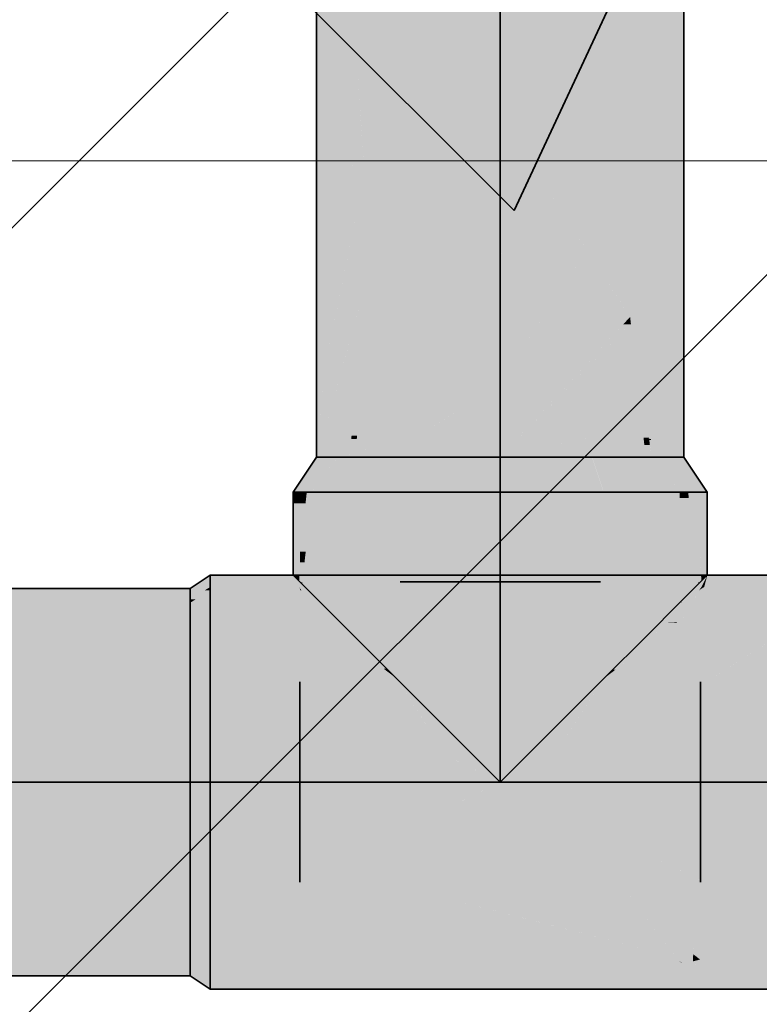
# Model space of a CAD drawing. Extents: x -223 to 557, y -138 to 606.
# Tile 224 of 256: x 135.22 to 137.43, y 357.15 to 360.1. Entities that reach past the tile are written whole.
import ezdxf

# ---------------------------------------------------------------- set-up
doc = ezdxf.new("R2010")
doc.units = 0
doc.layers.get('0').update_dxf_attribs({"lineweight": 35})
doc.layers.add('0-Shading', color=7, linetype='Continuous', lineweight=35)
doc.layers.add('5_EG-AUSBAU', color=7, linetype='Continuous', lineweight=25)
doc.layers.add('H_Ruecklauf', color=5, linetype='Continuous', lineweight=35, true_color=0x0000ff)
doc.layers.add('H_Vorlauf', color=1, linetype='Continuous', lineweight=35, true_color=0xff0000)

# ---------------------------------------------------------------- blocks, each defined once
blk = doc.blocks.new('Shading-A07ALDTF1N', base_point=(138.8019, 357.9741))
at = {"layer": '0-Shading', "color": 1, "true_color": 0xf50000}
for points in [[(137.0448, 360.0442), (136.8671, 360.0442), (137.0448, 361.8582)], [(136.8324, 359.6902), (136.9692, 361.0868), (136.6811, 361.0868)], [(136.6559, 359.963), (136.3393, 359.963), (136.6559, 361.0188)], [(136.8028, 359.963), (136.6559, 359.963), (136.6885, 361.0188)], [(136.6559, 359.963), (136.6885, 361.0188), (136.6559, 361.0188)], [(136.267, 359.7218), (136.3895, 360.1304), (136.267, 360.1304)], [(137.0448, 359.6902), (136.8324, 359.6902), (137.0448, 360.0442)], [(136.8324, 359.6902), (137.0448, 360.0442), (136.8671, 360.0442)], [(136.4999, 359.7218), (136.267, 359.7218), (136.6559, 359.963)], [(136.267, 359.7218), (136.6559, 359.963), (136.3393, 359.963)], [(136.6559, 359.8137), (136.5593, 359.8137), (136.6559, 359.963)], [(136.8324, 359.6902), (136.8028, 359.963), (136.6559, 359.963)], [(136.7525, 359.8137), (136.6559, 359.8137), (136.6559, 359.963)], [(136.3636, 359.3618), (136.267, 359.3618), (136.6559, 359.8137)], [(136.267, 359.3618), (136.6559, 359.8137), (136.5593, 359.8137)], [(136.6559, 359.396), (136.3857, 359.396), (136.6559, 359.8137)], [(136.7358, 359.6902), (136.7525, 359.8137), (136.6559, 359.8137)], [(136.7859, 359.6127), (136.6559, 359.6127), (136.6559, 359.8137)], [(136.8324, 359.6902), (136.7358, 359.6902), (136.7525, 359.8137)], [(136.267, 359.3618), (136.4999, 359.7218), (136.267, 359.7218)], [(136.7859, 359.6127), (136.8324, 359.6902), (136.7358, 359.6902)], [(136.8825, 359.6127), (136.7859, 359.6127), (136.8324, 359.6902)], [(137.0448, 359.3618), (137.0448, 359.6902), (136.8324, 359.6902)], [(136.6559, 359.396), (136.7859, 359.6127), (136.6559, 359.6127)], [(136.9143, 359.4143), (136.6669, 359.4143), (136.7859, 359.6127)], [(136.9483, 359.3618), (136.8825, 359.6127), (136.7859, 359.6127)], [(137.0448, 359.3618), (136.9483, 359.3618), (136.8825, 359.6127)], [(136.267, 358.8774), (136.3608, 358.8774), (136.6559, 359.396)], [(136.5183, 359.2125), (136.267, 359.2125), (136.6559, 359.396)], [(136.267, 359.2125), (136.6559, 359.396), (136.3857, 359.396)], [(136.6559, 359.0132), (136.438, 359.0132), (136.6559, 359.396)], [(136.9025, 359.396), (136.6559, 359.396), (136.9143, 359.4143)], [(136.6559, 359.396), (136.9143, 359.4143), (136.6669, 359.4143)], [(136.6559, 359.0132), (136.9025, 359.396), (136.6559, 359.396)], [(137.0448, 359.2125), (136.7843, 359.2125), (136.9143, 359.4143)], [(136.267, 359.2125), (136.3636, 359.3618), (136.267, 359.3618)], [(137.0448, 359.2125), (137.0448, 359.3618), (136.9483, 359.3618)], [(136.267, 358.8774), (136.5183, 359.2125), (136.267, 359.2125)], [(136.8604, 359.0132), (136.6559, 359.0132), (137.0448, 359.2125)], [(136.6559, 359.0132), (137.0448, 359.2125), (136.7843, 359.2125)], [(136.6559, 358.7921), (137.0448, 359.19), (137.024, 359.19)], [(137.0448, 358.8774), (136.7393, 358.8774), (137.0448, 359.19)], [(137.0448, 359.19), (137.024, 359.19), (137.0448, 359.2125)], [(136.3123, 358.7921), (136.6559, 359.0132), (136.438, 359.0132)], [(136.6559, 358.8483), (136.3997, 358.8483), (136.6559, 359.0132)], [(136.6559, 358.7921), (136.8604, 359.0132), (136.6559, 359.0132)], [(136.267, 358.7921), (136.3123, 358.7921), (136.267, 358.8774)], [(136.3123, 358.7921), (136.267, 358.8774), (136.3608, 358.8774)], [(136.6559, 358.7921), (137.0448, 358.8774), (136.7393, 358.8774)], [(136.9122, 358.8483), (137.0448, 358.8483), (137.0448, 358.8774)], [(136.3123, 358.7921), (136.6559, 358.7921), (136.3997, 358.8483)], [(136.6559, 358.7921), (136.6559, 358.8483), (136.3997, 358.8483)], [(136.6559, 358.7921), (136.9996, 358.7921), (136.9122, 358.8483)], [(136.9996, 358.7921), (137.0448, 358.7921), (136.9122, 358.8483)], [(137.0448, 358.7921), (136.9122, 358.8483), (137.0448, 358.8483)], [(136.4954, 358.1291), (136.3459, 358.1291), (136.4954, 358.6871)], [(136.3459, 358.1291), (136.4954, 358.6871), (136.3459, 358.6871)], [(136.9659, 358.1291), (136.8164, 358.1291), (136.9659, 358.6871)], [(136.8164, 358.1291), (136.9659, 358.6871), (136.8164, 358.6871)], [(136.4954, 357.9796), (136.4954, 358.1291), (136.3459, 358.1291)], [(136.8164, 357.9796), (136.9659, 358.1291), (136.8164, 358.1291)]]:
    blk.add_solid(points, dxfattribs=at)
at = {"layer": '0-Shading', "color": 14, "true_color": 0xb00000}
for points in [[(136.1097, 358.7941), (136.1059, 358.7941), (136.1097, 361.7997)], [(136.1059, 358.7941), (136.1097, 361.7997), (136.1059, 361.7997)], [(137.2059, 358.7921), (137.2059, 360.2525), (137.1292, 360.2525)], [(136.1097, 359.9292), (136.2123, 360.2096), (136.1097, 360.2096)], [(136.192, 359.9292), (136.1097, 359.9292), (136.2123, 360.2096)], [(136.2267, 359.9858), (136.1961, 359.9858), (136.2123, 360.2096)], [(137.093, 360.0442), (137.0448, 360.0442), (137.093, 360.1632)], [(137.0448, 360.0442), (137.093, 360.1632), (137.0448, 360.1632)], [(137.1066, 358.9277), (137.093, 358.9277), (137.093, 360.1632)], [(137.1075, 358.8442), (137.1339, 360.1632), (137.093, 360.1632)], [(137.2032, 358.8442), (137.1075, 358.8442), (137.1339, 360.1632)], [(136.2267, 359.9858), (136.267, 360.1304), (136.2174, 360.1304)], [(136.267, 359.9858), (136.2267, 359.9858), (136.267, 360.1304)], [(137.093, 359.3618), (137.0448, 359.3618), (137.093, 360.0442)], [(137.0448, 359.3618), (137.093, 360.0442), (137.0448, 360.0442)], [(136.1853, 359.8369), (136.2267, 359.9858), (136.1961, 359.9858)], [(136.2363, 359.8369), (136.1853, 359.8369), (136.2267, 359.9858)], [(136.2438, 359.7218), (136.267, 359.9858), (136.2267, 359.9858)], [(136.267, 359.7218), (136.2438, 359.7218), (136.267, 359.9858)], [(136.1853, 359.8369), (136.1097, 359.8369), (136.192, 359.9292)], [(136.1097, 359.8369), (136.192, 359.9292), (136.1097, 359.9292)], [(136.1097, 359.5655), (136.1853, 359.8369), (136.1097, 359.8369)], [(136.1656, 359.5655), (136.1097, 359.5655), (136.1853, 359.8369)], [(136.2333, 359.5577), (136.165, 359.5577), (136.1853, 359.8369)], [(136.2199, 359.6357), (136.2363, 359.8369), (136.1853, 359.8369)], [(136.2493, 359.6357), (136.2199, 359.6357), (136.2363, 359.8369)], [(136.2493, 359.6357), (136.267, 359.7218), (136.2438, 359.7218)], [(136.267, 359.6357), (136.2493, 359.6357), (136.267, 359.7218)], [(136.2333, 359.5577), (136.2493, 359.6357), (136.2199, 359.6357)], [(136.2544, 359.5577), (136.2333, 359.5577), (136.2493, 359.6357)], [(136.267, 359.3618), (136.267, 359.6357), (136.2493, 359.6357)], [(136.1278, 359.044), (136.1097, 359.044), (136.1656, 359.5655)], [(136.1097, 359.044), (136.1656, 359.5655), (136.1097, 359.5655)], [(136.1278, 359.044), (136.2333, 359.5577), (136.165, 359.5577)], [(136.267, 359.3618), (136.1931, 359.3618), (136.2333, 359.5577)], [(136.267, 359.3618), (136.2544, 359.5577), (136.2333, 359.5577)], [(136.2099, 358.8472), (136.1244, 358.8472), (136.267, 359.3618)], [(136.1789, 359.044), (136.1278, 359.044), (136.267, 359.3618)], [(136.1278, 359.044), (136.267, 359.3618), (136.1931, 359.3618)], [(136.267, 359.2125), (136.2504, 359.2125), (136.267, 359.3618)], [(137.093, 358.9277), (137.093, 359.3618), (137.0448, 359.3618)], [(137.0614, 359.2125), (137.0448, 359.2125), (137.0448, 359.3618)], [(136.2275, 358.8565), (136.2109, 358.8565), (136.267, 359.2125)], [(136.2109, 358.8565), (136.267, 359.2125), (136.2504, 359.2125)], [(136.267, 358.8774), (136.2298, 358.8774), (136.267, 359.2125)], [(137.0849, 358.851), (137.0614, 359.2125), (137.0448, 359.2125)], [(137.0465, 359.197), (137.0448, 359.197), (137.0448, 359.2125)], [(137.0473, 359.19), (137.0448, 359.19), (137.0465, 359.197)], [(137.0448, 359.19), (137.0465, 359.197), (137.0448, 359.197)], [(137.0722, 358.9656), (137.0448, 358.9656), (137.0473, 359.19)], [(137.0448, 358.9656), (137.0473, 359.19), (137.0448, 359.19)], [(137.1015, 358.851), (137.0849, 358.851), (137.0614, 359.2125)], [(136.1097, 358.9557), (136.1278, 359.044), (136.1097, 359.044)], [(136.1097, 358.7941), (136.1789, 359.044), (136.1278, 359.044)], [(136.1214, 358.9557), (136.1097, 358.9557), (136.1278, 359.044)], [(136.1097, 358.7941), (136.1214, 358.9557), (136.1097, 358.9557)], [(137.082, 358.8774), (137.0448, 358.8774), (137.0722, 358.9656)], [(137.0448, 358.8774), (137.0722, 358.9656), (137.0448, 358.9656)], [(137.1019, 358.8472), (137.1066, 358.9277), (137.093, 358.9277)], [(137.1075, 358.8472), (137.1019, 358.8472), (137.1066, 358.9277)], [(136.2624, 358.8565), (136.2275, 358.8565), (136.267, 358.8774)], [(136.2275, 358.8565), (136.267, 358.8774), (136.2298, 358.8774)], [(136.2483, 358.7921), (136.267, 358.7921), (136.267, 358.8774)], [(137.0874, 358.8291), (137.082, 358.8774), (137.0448, 358.8774)], [(137.0448, 358.8291), (137.0874, 358.8291), (137.0448, 358.8774)], [(136.1097, 358.7941), (136.204, 358.7941), (136.2099, 358.8472)], [(136.1097, 358.7941), (136.2099, 358.8472), (136.1244, 358.8472)], [(136.2038, 358.7921), (136.2203, 358.7921), (136.2099, 358.8472)], [(136.2099, 358.8472), (136.2265, 358.8472), (136.2275, 358.8565)], [(136.2099, 358.8472), (136.2275, 358.8565), (136.2109, 358.8565)], [(136.2203, 358.7921), (136.2099, 358.8472), (136.2265, 358.8472)], [(136.2564, 358.8291), (136.2244, 358.8291), (136.2624, 358.8565)], [(136.2244, 358.8291), (136.2624, 358.8565), (136.2275, 358.8565)], [(137.0874, 358.8291), (137.1015, 358.851), (137.0849, 358.851)], [(137.0874, 358.8291), (137.1019, 358.8472), (137.099, 358.8472)], [(137.0874, 358.8291), (137.1039, 358.8291), (137.1019, 358.8472)], [(137.1019, 358.8472), (137.099, 358.8472), (137.0998, 358.8483)], [(137.1018, 358.8483), (137.0998, 358.8483), (137.1015, 358.851)], [(137.1019, 358.8472), (137.1018, 358.8483), (137.0998, 358.8483)], [(137.1075, 358.8442), (137.1023, 358.8442), (137.1019, 358.8472)], [(137.1075, 358.8442), (137.1075, 358.8472), (137.1019, 358.8472)], [(137.108, 358.7921), (137.1075, 358.8442), (137.1023, 358.8442)], [(137.108, 358.7921), (137.2059, 358.7921), (137.1075, 358.8442)], [(137.2059, 358.7921), (137.2032, 358.8442), (137.1075, 358.8442)], [(136.2203, 358.7921), (136.2483, 358.7921), (136.2244, 358.8291)], [(136.2483, 358.7921), (136.2564, 358.8291), (136.2244, 358.8291)], [(137.0448, 358.7921), (137.0636, 358.7921), (137.0448, 358.8291)], [(137.0636, 358.7921), (137.0448, 358.8291), (137.0874, 358.8291)], [(137.0636, 358.7921), (137.0915, 358.7921), (137.0874, 358.8291)], [(137.0915, 358.7921), (137.108, 358.7921), (137.0874, 358.8291)], [(137.108, 358.7921), (137.0874, 358.8291), (137.1039, 358.8291)], [(136.1059, 358.7921), (136.1097, 358.7921), (136.1097, 358.7941)], [(136.1059, 358.7921), (136.1097, 358.7941), (136.1059, 358.7941)], [(136.1097, 358.7921), (136.2038, 358.7921), (136.1097, 358.7941)], [(136.2038, 358.7921), (136.1097, 358.7941), (136.204, 358.7941)], [(136.0741, 358.6634), (136.057, 358.6634), (136.0768, 358.6871)], [(136.057, 358.6634), (136.0768, 358.6871), (136.057, 358.6871)], [(136.0736, 358.5092), (136.057, 358.5092), (136.0934, 358.6871)], [(136.057, 358.5092), (136.0934, 358.6871), (136.0768, 358.6871)], [(136.119, 358.4771), (136.07, 358.4771), (136.119, 358.6871)], [(136.07, 358.4771), (136.119, 358.6871), (136.0934, 358.6871)], [(137.1968, 358.6698), (137.1968, 358.6871), (137.1929, 358.6871)], [(137.1968, 358.6698), (137.1929, 358.6698), (137.1929, 358.6871)], [(137.2204, 358.6698), (137.1968, 358.6698), (137.2185, 358.6871)], [(137.1968, 358.6698), (137.2185, 358.6871), (137.1968, 358.6871)], [(137.2424, 358.472), (137.235, 358.6871), (137.2185, 358.6871)], [(137.2548, 358.5092), (137.2548, 358.6871), (137.235, 358.6871)], [(137.2548, 358.5092), (137.2411, 358.5092), (137.235, 358.6871)], [(136.0731, 358.6543), (136.057, 358.6543), (136.0741, 358.6634)], [(136.057, 358.6543), (136.0741, 358.6634), (136.057, 358.6634)], [(137.1968, 358.36), (137.1929, 358.36), (137.1968, 358.6698)], [(137.1929, 358.36), (137.1968, 358.6698), (137.1929, 358.6698)], [(137.2424, 358.472), (137.2204, 358.6698), (137.1968, 358.6698)], [(137.2424, 358.472), (137.1968, 358.472), (137.1968, 358.6698)], [(136.057, 358.5092), (136.0731, 358.6543), (136.057, 358.6543)], [(136.07, 358.4771), (136.0736, 358.5092), (136.057, 358.5092)], [(136.07, 358.4771), (136.057, 358.4771), (136.057, 358.5092)], [(137.2424, 358.472), (137.2548, 358.5092), (137.2411, 358.5092)], [(137.2548, 358.472), (137.2424, 358.472), (137.2548, 358.5092)], [(136.0635, 358.418), (136.057, 358.418), (136.07, 358.4771)], [(136.057, 358.418), (136.07, 358.4771), (136.057, 358.4771)], [(136.0963, 358.4122), (136.0628, 358.4122), (136.07, 358.4771)], [(136.119, 358.356), (136.119, 358.4771), (136.07, 358.4771)], [(137.249, 358.4122), (137.1968, 358.4122), (137.2424, 358.472)], [(137.1968, 358.4122), (137.2424, 358.472), (137.1968, 358.472)], [(137.2548, 358.418), (137.2548, 358.472), (137.2424, 358.472)], [(137.2548, 358.418), (137.2483, 358.418), (137.2424, 358.472)], [(136.0628, 358.4122), (136.0635, 358.418), (136.057, 358.418)], [(136.119, 358.356), (136.0963, 358.4122), (136.0628, 358.4122)], [(137.1968, 358.36), (137.249, 358.4122), (137.1968, 358.4122)], [(137.249, 358.4122), (137.2548, 358.418), (137.2483, 358.418)], [(137.1929, 358.356), (137.1968, 358.36), (137.1929, 358.36)]]:
    blk.add_solid(points, dxfattribs=at)
at = {"layer": '0-Shading', "color": 14, "true_color": 0x9b0000}
for points in [[(136.0359, 358.6871), (136.0917, 358.6871), (136.1692, 358.7921)], [(136.0757, 358.7468), (136.1082, 358.7921), (136.1059, 358.7921)], [(136.1117, 358.7468), (136.0757, 358.7468), (136.1692, 358.7921)], [(136.0757, 358.7468), (136.1692, 358.7921), (136.1082, 358.7921)], [(136.0917, 358.6871), (136.1024, 358.6871), (136.1677, 358.79)], [(136.1024, 358.6871), (136.1677, 358.79), (136.1784, 358.79)], [(136.1024, 358.6871), (136.119, 358.6871), (136.1784, 358.79)], [(136.1677, 358.79), (136.1784, 358.79), (136.1692, 358.7921)], [(136.1784, 358.79), (136.1796, 358.7921), (136.1692, 358.7921)], [(137.1334, 358.79), (137.1426, 358.7921), (137.1322, 358.7921)], [(137.1439, 358.79), (137.1334, 358.79), (137.1426, 358.7921)], [(137.2094, 358.6871), (137.1439, 358.79), (137.1334, 358.79)], [(137.1584, 358.7468), (137.1653, 358.7468), (137.1334, 358.79)], [(137.2202, 358.6871), (137.2759, 358.6871), (137.1426, 358.7921)], [(137.2759, 358.6871), (137.1426, 358.7921), (137.2059, 358.7921)], [(137.2094, 358.6871), (137.2202, 358.6871), (137.1426, 358.7921)], [(136.0359, 358.6871), (136.1117, 358.7468), (136.0757, 358.7468)], [(137.1955, 358.6871), (137.2094, 358.6871), (137.1584, 358.7468)], [(137.2094, 358.6871), (137.1584, 358.7468), (137.1653, 358.7468)], [(137.1929, 358.6871), (137.1955, 358.6871), (137.1584, 358.7468)], [(135.7879, 358.4037), (135.7348, 358.4037), (135.7879, 358.4391)], [(135.7806, 358.3991), (135.7279, 358.3991), (135.7879, 358.4037)], [(135.7279, 358.3991), (135.7879, 358.4037), (135.7348, 358.4037)], [(135.7279, 358.3664), (135.7806, 358.3991), (135.7279, 358.3991)], [(135.744, 358.3664), (135.7279, 358.3664), (135.7879, 358.3937)], [(135.7279, 358.3664), (135.7879, 358.3937), (135.7718, 358.3937)], [(135.7879, 358.3564), (135.7279, 358.3564), (135.7879, 358.3937)], [(135.7879, 358.3937), (135.7718, 358.3937), (135.7879, 358.4037)], [(135.7279, 358.3564), (135.744, 358.3664), (135.7279, 358.3664)], [(135.7879, 358.356), (135.7279, 358.356), (135.7879, 358.3564)], [(135.7279, 358.356), (135.7879, 358.3564), (135.7279, 358.3564)], [(135.7279, 358.3214), (135.7879, 358.356), (135.7279, 358.356)], [(135.7879, 357.2822), (135.7279, 357.2822), (135.7279, 357.3168)], [(135.7879, 357.2391), (135.7279, 357.2391), (135.7879, 357.2822)], [(135.7279, 357.2391), (135.7879, 357.2822), (135.7279, 357.2822)], [(135.7879, 357.1991), (135.7879, 357.2391), (135.7279, 357.2391)]]:
    blk.add_solid(points, dxfattribs=at)
at = {"layer": '0-Shading', "color": 12, "true_color": 0xcb0000}
for points in [[(136.119, 358.6871), (136.3459, 358.6871), (136.1784, 358.79)], [(136.1784, 358.79), (136.1809, 358.7921), (136.1796, 358.7921)], [(136.1784, 358.79), (136.3809, 358.7921), (136.1809, 358.7921)], [(136.1784, 358.79), (136.3802, 358.79), (136.3809, 358.7921)], [(136.3459, 358.6871), (136.1784, 358.79), (136.3802, 358.79)], [(137.1273, 358.7901), (137.1258, 358.7921), (136.9309, 358.7921)], [(136.9316, 358.7901), (137.1273, 358.7901), (136.9309, 358.7921)], [(136.9659, 358.6871), (137.1929, 358.6871), (136.9316, 358.7901)], [(137.1929, 358.6871), (136.9316, 358.7901), (137.1273, 358.7901)], [(137.1273, 358.7901), (137.131, 358.7921), (137.1258, 358.7921)], [(137.1334, 358.7901), (137.1273, 358.7901), (137.131, 358.7921)], [(137.1334, 358.79), (137.1334, 358.7901), (137.1273, 358.7901)], [(137.1334, 358.79), (137.1273, 358.79), (137.1273, 358.7901)], [(137.1584, 358.7468), (137.1549, 358.7468), (137.1273, 358.7901)], [(137.1584, 358.7468), (137.1334, 358.79), (137.1273, 358.79)], [(137.1334, 358.79), (137.1322, 358.7921), (137.131, 358.7921)], [(137.1929, 358.6871), (137.1584, 358.7468), (137.1549, 358.7468)], [(135.7879, 358.3214), (135.7279, 358.3214), (135.7879, 358.356)], [(135.7879, 358.1291), (135.7279, 358.1291), (135.7879, 358.3214)], [(135.7279, 358.1291), (135.7879, 358.3214), (135.7279, 358.3214)], [(135.7279, 358.1091), (135.7879, 358.1291), (135.7279, 358.1291)], [(135.7879, 357.5091), (135.7279, 357.5091), (135.7279, 357.5291)], [(135.7879, 357.3168), (135.7279, 357.3168), (135.7879, 357.5091)], [(135.7279, 357.3168), (135.7879, 357.5091), (135.7279, 357.5091)], [(135.7879, 357.2822), (135.7879, 357.3168), (135.7279, 357.3168)]]:
    blk.add_solid(points, dxfattribs=at)
at = {"layer": '0-Shading', "color": 1, "true_color": 0xe70000}
for points in [[(136.3459, 358.6871), (136.6559, 358.6871), (136.3809, 358.7921)], [(136.6559, 358.6871), (136.3809, 358.7921), (136.6559, 358.7921)], [(136.6559, 358.6871), (136.9659, 358.6871), (136.6559, 358.7921)], [(136.9659, 358.6871), (136.6559, 358.7921), (136.9309, 358.7921)], [(135.7279, 358.1091), (135.7879, 358.1091), (135.7879, 358.1291)], [(135.7279, 357.8191), (135.7879, 357.8191), (135.7279, 358.1091)], [(135.7879, 357.8191), (135.7279, 358.1091), (135.7879, 358.1091)], [(135.7879, 357.5291), (135.7279, 357.5291), (135.7879, 357.8191)], [(135.7279, 357.5291), (135.7879, 357.8191), (135.7279, 357.8191)], [(135.7879, 357.5091), (135.7879, 357.5291), (135.7279, 357.5291)]]:
    blk.add_solid(points, dxfattribs=at)
at = {"layer": '0-Shading', "color": 14, "true_color": 0x900000}
for points in [[(136.057, 358.6543), (136.0359, 358.6543), (136.0359, 358.6871)], [(136.057, 358.6543), (136.057, 358.6871), (136.0359, 358.6871)], [(137.2759, 358.5092), (137.2548, 358.5092), (137.2759, 358.6871)], [(137.2548, 358.5092), (137.2759, 358.6871), (137.2548, 358.6871)], [(136.057, 358.5092), (136.0359, 358.5092), (136.057, 358.6543)], [(136.0359, 358.5092), (136.057, 358.6543), (136.0359, 358.6543)], [(136.0359, 358.4391), (136.057, 358.5092), (136.0359, 358.5092)], [(136.0546, 358.4391), (136.0359, 358.4391), (136.057, 358.5092)], [(136.057, 358.4211), (136.0539, 358.4211), (136.057, 358.5092)], [(137.2759, 358.4391), (137.2759, 358.5092), (137.2548, 358.5092)], [(137.2759, 358.4391), (137.2573, 358.4391), (137.2548, 358.5092)], [(137.2579, 358.4211), (137.2548, 358.4211), (137.2548, 358.5092)], [(136.0539, 358.4211), (136.0546, 358.4391), (136.0359, 358.4391)], [(136.057, 358.418), (136.057, 358.4211), (136.0539, 358.4211)], [(137.2548, 358.418), (137.2579, 358.4211), (137.2548, 358.4211)], [(137.2579, 358.4211), (137.2759, 358.4391), (137.2573, 358.4391)]]:
    blk.add_solid(points, dxfattribs=at)
at = {"layer": '0-Shading', "color": 12, "true_color": 0xcd0000}
for points in [[(136.2175, 358.356), (136.119, 358.356), (136.2175, 358.6871)], [(136.119, 358.356), (136.2175, 358.6871), (136.119, 358.6871)], [(137.1929, 358.356), (137.0943, 358.356), (137.1929, 358.6871)], [(137.0943, 358.356), (137.1929, 358.6871), (137.0943, 358.6871)], [(136.2175, 358.2575), (136.2175, 358.356), (136.119, 358.356)], [(137.0943, 358.2575), (137.1929, 358.356), (137.0943, 358.356)]]:
    blk.add_solid(points, dxfattribs=at)
at = {"layer": '0-Shading', "color": 12, "true_color": 0xe40000}
for points in [[(136.3459, 358.2575), (136.2175, 358.2575), (136.3459, 358.6871)], [(136.2175, 358.2575), (136.3459, 358.6871), (136.2175, 358.6871)], [(137.0943, 358.2575), (136.9659, 358.2575), (137.0943, 358.6871)], [(136.9659, 358.2575), (137.0943, 358.6871), (136.9659, 358.6871)], [(136.3459, 358.1291), (136.3459, 358.2575), (136.2175, 358.2575)], [(136.9659, 358.1291), (137.0943, 358.2575), (136.9659, 358.2575)]]:
    blk.add_solid(points, dxfattribs=at)
at = {"layer": '0-Shading', "color": 1, "true_color": 0xfd0000}
for points in [[(136.6559, 357.9796), (136.4954, 357.9796), (136.6559, 358.6871)], [(136.4954, 357.9796), (136.6559, 358.6871), (136.4954, 358.6871)], [(136.8164, 357.9796), (136.6559, 357.9796), (136.8164, 358.6871)], [(136.6559, 357.9796), (136.8164, 358.6871), (136.6559, 358.6871)], [(136.6559, 357.8191), (136.6559, 357.9796), (136.4954, 357.9796)], [(136.6559, 357.8191), (136.8164, 357.9796), (136.6559, 357.9796)]]:
    blk.add_solid(points, dxfattribs=at)
at = {"layer": '0-Shading', "color": 14, "true_color": 0xa00000}
for points in [[(135.7879, 358.4037), (135.8824, 358.4037), (135.7879, 358.4391)], [(135.8824, 358.4037), (135.7879, 358.4391), (135.8706, 358.4391)], [(135.8824, 358.4037), (136.0533, 358.4037), (135.8706, 358.4391)], [(136.0533, 358.4037), (135.8706, 358.4391), (136.0359, 358.4391)], [(136.0371, 358.4366), (136.1097, 358.4366), (136.0359, 358.4391)], [(136.1097, 358.4366), (136.0757, 358.4391), (136.0359, 358.4391)], [(136.0533, 358.4037), (136.1607, 358.4037), (136.0371, 358.4366)], [(136.1607, 358.4037), (136.0371, 358.4366), (136.1097, 358.4366)], [(136.569, 358.4037), (137.2585, 358.4037), (136.0757, 358.4391)], [(137.2585, 358.4037), (136.0757, 358.4391), (137.2759, 358.4391)], [(136.1607, 358.4037), (136.569, 358.4037), (136.1097, 358.4366)], [(137.2585, 358.4037), (137.2665, 358.4037), (137.2759, 358.4391)], [(137.2665, 358.4037), (137.2759, 358.4391), (137.3213, 358.4391)], [(137.2665, 358.4037), (137.5239, 358.4037), (137.3213, 358.4391)], [(137.5239, 358.4037), (137.3213, 358.4391), (137.5239, 358.4391)], [(127.7854, 358.3664), (135.4562, 358.3664), (127.9033, 358.3991)], [(135.4562, 358.3664), (127.9033, 358.3991), (135.4764, 358.3991)], [(135.4562, 358.3664), (135.7279, 358.3664), (135.4764, 358.3991)], [(135.7279, 358.3664), (135.4764, 358.3991), (135.7279, 358.3991)], [(135.7879, 358.3937), (136.0582, 358.3937), (135.7879, 358.4037)], [(136.0582, 358.3937), (135.7879, 358.4037), (136.0533, 358.4037)], [(135.7879, 358.356), (136.119, 358.356), (135.7879, 358.3937)], [(136.119, 358.356), (135.7879, 358.3937), (136.0608, 358.3937)], [(136.0608, 358.3937), (137.251, 358.3937), (136.0533, 358.4037)], [(137.251, 358.3937), (136.0533, 358.4037), (137.2585, 358.4037)], [(136.059, 358.3961), (136.057, 358.3961), (136.0533, 358.4037)], [(136.0608, 358.3937), (136.059, 358.3961), (136.057, 358.3961)], [(136.0582, 358.3937), (136.0608, 358.3937), (136.057, 358.3961)], [(136.1086, 358.3627), (136.1761, 358.3937), (136.0608, 358.3937)], [(136.224, 358.3627), (136.1086, 358.3627), (136.1761, 358.3937)], [(136.224, 358.3627), (136.7083, 358.3937), (136.1761, 358.3937)], [(137.0928, 358.3659), (136.2736, 358.3659), (136.7083, 358.3937)], [(137.1968, 358.3586), (137.251, 358.3937), (136.7083, 358.3937)], [(137.093, 358.3661), (137.0906, 358.3661), (136.7083, 358.3937)], [(137.2339, 358.3586), (137.1968, 358.3586), (137.251, 358.3937)], [(137.2327, 358.356), (137.5239, 358.356), (137.251, 358.3937)], [(137.251, 358.3937), (137.5239, 358.3937), (137.2665, 358.4037)], [(137.251, 358.3937), (137.2548, 358.3961), (137.2528, 358.3961)], [(137.5239, 358.356), (137.251, 358.3937), (137.5239, 358.3937)], [(137.2548, 358.3961), (137.2528, 358.3961), (137.2585, 358.4037)], [(137.2548, 358.3961), (137.2665, 358.4037), (137.2585, 358.4037)], [(137.5239, 358.3937), (137.2665, 358.4037), (137.5239, 358.4037)], [(102.3738, 358.3564), (135.7279, 358.3564), (102.0904, 358.3664)], [(135.7279, 358.3564), (102.0904, 358.3664), (135.7279, 358.3664)], [(136.119, 358.356), (136.224, 358.3627), (136.1086, 358.3627)], [(136.2339, 358.3563), (136.1228, 358.3563), (136.224, 358.3627)], [(136.8092, 358.3627), (136.224, 358.3627), (137.0928, 358.3659)], [(136.224, 358.3627), (137.0928, 358.3659), (136.2736, 358.3659)], [(136.2339, 358.3563), (136.8092, 358.3627), (136.224, 358.3627)], [(137.0808, 358.3582), (136.4002, 358.3582), (137.0928, 358.3659)], [(137.1965, 358.3584), (137.0811, 358.3584), (137.0928, 358.3659)], [(137.0928, 358.3659), (137.093, 358.3661), (137.0906, 358.3661)], [(137.0951, 358.3659), (137.0928, 358.3659), (137.093, 358.3661)], [(137.1936, 358.3586), (137.0951, 358.3659), (137.0928, 358.3659)], [(137.1968, 358.3586), (137.1936, 358.3586), (137.0951, 358.3659)], [(135.091, 358.3214), (135.4948, 358.3214), (134.8812, 358.3564)], [(135.4948, 358.3214), (134.8812, 358.3564), (135.3131, 358.3564)], [(135.4948, 358.3214), (135.7279, 358.3214), (135.3131, 358.3564)], [(135.7279, 358.3214), (135.3131, 358.3564), (135.623, 358.3564)], [(135.7279, 358.3214), (135.7279, 358.3564), (135.623, 358.3564)], [(136.119, 358.356), (136.2339, 358.3563), (136.1228, 358.3563)], [(136.119, 358.356), (136.2343, 358.356), (136.2339, 358.3563)], [(136.2339, 358.3563), (137.0779, 358.3563), (137.0808, 358.3582)], [(136.2339, 358.3563), (137.0808, 358.3582), (136.4002, 358.3582)], [(136.2343, 358.356), (137.0775, 358.356), (136.2339, 358.3563)], [(137.0775, 358.356), (136.2339, 358.3563), (137.0779, 358.3563)], [(137.0775, 358.356), (137.1929, 358.356), (137.0808, 358.3582)], [(137.0808, 358.3582), (137.1961, 358.3582), (137.1965, 358.3584)], [(137.0808, 358.3582), (137.1965, 358.3584), (137.0811, 358.3584)], [(137.1929, 358.356), (137.0808, 358.3582), (137.1961, 358.3582)], [(137.1929, 358.356), (137.1996, 358.3584), (137.1965, 358.3584)], [(137.1929, 358.356), (137.2327, 358.356), (137.1996, 358.3584)], [(137.1965, 358.3584), (137.1968, 358.3586), (137.1936, 358.3586)], [(137.1965, 358.3584), (137.1996, 358.3584), (137.1968, 358.3586)], [(137.2327, 358.356), (137.2339, 358.3586), (137.1968, 358.3586)], [(101.1623, 357.2391), (135.7279, 357.2391), (103.3651, 357.3168)], [(135.7279, 357.2391), (103.3651, 357.3168), (135.7279, 357.3168)], [(135.7879, 357.1991), (135.9906, 357.1991), (135.7879, 357.2822)], [(135.9906, 357.1991), (135.7879, 357.2822), (136.119, 357.2822)], [(135.9906, 357.1991), (136.0757, 357.1991), (136.119, 357.2822)], [(136.0757, 357.1991), (137.3213, 357.1991), (137.1968, 357.2796)], [(136.0757, 357.1991), (137.1968, 357.2796), (136.1176, 357.2796)], [(137.1968, 357.2796), (136.1176, 357.2796), (137.1929, 357.2822)], [(136.1176, 357.2796), (137.1929, 357.2822), (136.119, 357.2822)], [(137.1996, 357.2798), (137.1965, 357.2798), (137.1929, 357.2822)], [(137.1996, 357.2798), (137.2327, 357.2822), (137.1929, 357.2822)], [(137.1968, 357.2796), (137.1996, 357.2798), (137.1965, 357.2798)], [(137.2354, 357.2796), (137.1968, 357.2796), (137.2327, 357.2822)], [(137.3213, 357.1991), (137.2354, 357.2796), (137.1968, 357.2796)], [(137.3213, 357.1991), (137.5239, 357.1991), (137.2327, 357.2822)], [(137.5239, 357.1991), (137.2327, 357.2822), (137.5239, 357.2822)]]:
    blk.add_solid(points, dxfattribs=at)
at = {"layer": '0-Shading', "color": 12, "true_color": 0xd90000}
for points in [[(135.7879, 358.1291), (136.213, 358.1291), (135.7879, 358.356)], [(136.213, 358.1291), (135.7879, 358.356), (136.119, 358.356)], [(136.237, 358.3495), (136.2343, 358.356), (136.119, 358.356)], [(136.237, 358.3495), (136.1255, 358.3495), (136.119, 358.356)], [(136.2474, 358.2276), (136.2175, 358.2276), (136.119, 358.356)], [(136.213, 358.1291), (136.2931, 358.1291), (136.119, 358.356)], [(136.3159, 358.1591), (136.237, 358.3495), (136.1255, 358.3495)], [(136.237, 358.3495), (137.0775, 358.356), (136.2343, 358.356)], [(137.0748, 358.3495), (136.237, 358.3495), (137.0775, 358.356)], [(137.056, 358.304), (137.0748, 358.3495), (136.237, 358.3495)], [(137.056, 358.304), (136.2559, 358.304), (136.237, 358.3495)], [(137.1529, 358.304), (137.056, 358.304), (137.1929, 358.356)], [(137.056, 358.304), (137.1929, 358.356), (137.0775, 358.356)], [(137.1848, 358.2988), (137.1489, 358.2988), (137.1929, 358.356)], [(137.1845, 358.2968), (137.2542, 358.3503), (137.192, 358.3503)], [(137.2542, 358.3503), (137.192, 358.3503), (137.2327, 358.356)], [(137.192, 358.3503), (137.2327, 358.356), (137.1929, 358.356)], [(137.4034, 358.3103), (137.2021, 358.3103), (137.2542, 358.3503)], [(137.5239, 358.278), (137.5239, 358.356), (137.2327, 358.356)], [(135.091, 358.1091), (135.4948, 358.1091), (134.6248, 358.3214)], [(135.4948, 358.1091), (134.6248, 358.3214), (135.091, 358.3214)], [(135.4948, 358.1091), (135.7279, 358.1091), (135.091, 358.3214)], [(135.7279, 358.1091), (135.091, 358.3214), (135.4948, 358.3214)], [(135.7279, 358.1091), (135.7279, 358.3214), (135.4948, 358.3214)], [(136.267, 358.2771), (137.056, 358.304), (136.2559, 358.304)], [(136.9521, 358.2771), (136.267, 358.2771), (137.056, 358.304)], [(137.0447, 358.2768), (136.9508, 358.2768), (137.056, 358.304)], [(137.1489, 358.2988), (137.0538, 358.2988), (137.056, 358.304)], [(137.1489, 358.2988), (137.1529, 358.304), (137.056, 358.304)], [(137.3709, 358.2968), (137.1845, 358.2968), (137.4034, 358.3103)], [(137.1845, 358.2968), (137.4034, 358.3103), (137.2021, 358.3103)], [(137.4876, 358.2877), (137.3488, 358.2877), (137.4034, 358.3103)], [(136.5303, 358.1681), (136.9521, 358.2771), (136.267, 358.2771)], [(136.5303, 358.1681), (136.3122, 358.1681), (136.267, 358.2771)], [(136.9996, 358.1681), (136.5303, 358.1681), (137.0447, 358.2768)], [(136.5303, 358.1681), (137.0447, 358.2768), (136.9508, 358.2768)], [(136.9659, 358.1291), (137.3488, 358.2877), (137.1726, 358.2877)], [(136.9659, 358.1291), (137.2868, 358.1291), (137.3253, 358.278)], [(136.9945, 358.1556), (137.1252, 358.2768), (137.0447, 358.2768)], [(137.1252, 358.2768), (137.0447, 358.2768), (137.1489, 358.2988)], [(137.0447, 358.2768), (137.1489, 358.2988), (137.0538, 358.2988)], [(137.0943, 358.2276), (137.0722, 358.2276), (137.1489, 358.2988)], [(137.0943, 358.2276), (137.1845, 358.2968), (137.1474, 358.2968)], [(137.1845, 358.2968), (137.1474, 358.2968), (137.1489, 358.2988)], [(137.1845, 358.2968), (137.1848, 358.2988), (137.1489, 358.2988)], [(137.3488, 358.2877), (137.1726, 358.2877), (137.1845, 358.2968)], [(137.3488, 358.2877), (137.3709, 358.2968), (137.1845, 358.2968)], [(137.2868, 358.1291), (137.3253, 358.278), (137.5239, 358.278)], [(137.3253, 358.278), (137.5239, 358.278), (137.3488, 358.2877)], [(137.5239, 358.1603), (137.3366, 358.1603), (137.5239, 358.278)], [(137.5239, 358.278), (137.4876, 358.2877), (137.3488, 358.2877)], [(136.3068, 358.1591), (136.2474, 358.2276), (136.2175, 358.2276)], [(136.2931, 358.1291), (136.3459, 358.1291), (136.2175, 358.2276)], [(136.3159, 358.1591), (136.3068, 358.1591), (136.2474, 358.2276)], [(137.0004, 358.1556), (136.9945, 358.1556), (137.0943, 358.2276)], [(136.9945, 358.1556), (137.0943, 358.2276), (137.0722, 358.2276)], [(136.3201, 358.1489), (136.3159, 358.1591), (136.3068, 358.1591)], [(136.3159, 358.1591), (136.5303, 358.1681), (136.3122, 358.1681)], [(136.488, 358.1591), (136.3159, 358.1591), (136.5303, 358.1681)], [(136.3261, 358.1489), (136.3201, 358.1489), (136.3159, 358.1591)], [(136.3459, 358.1291), (136.488, 358.1591), (136.3159, 358.1591)], [(136.3459, 358.1291), (136.6244, 358.1291), (136.5303, 358.1681)], [(136.6244, 358.1291), (136.9659, 358.1291), (136.5303, 358.1681)], [(136.6698, 358.1556), (136.9996, 358.1681), (136.5303, 358.1681)], [(136.9945, 358.1556), (136.6698, 358.1556), (136.9996, 358.1681)], [(136.9659, 358.1291), (136.9945, 358.1556), (136.6698, 358.1556)], [(136.9917, 358.1489), (136.9873, 358.1489), (136.9945, 358.1556)], [(136.9917, 358.1489), (137.0004, 358.1556), (136.9945, 358.1556)], [(137.2868, 358.1291), (137.5239, 358.1603), (137.3366, 358.1603)], [(137.2868, 358.1291), (137.5239, 358.1291), (137.5239, 358.1603)], [(136.3459, 358.1291), (136.3261, 358.1489), (136.3201, 358.1489)], [(136.9659, 358.1291), (136.9917, 358.1489), (136.9873, 358.1489)], [(103.3651, 357.3168), (135.7279, 357.3168), (104.9776, 357.5291)], [(135.7279, 357.3168), (104.9776, 357.5291), (135.4948, 357.5291)], [(135.7279, 357.3168), (135.7279, 357.5291), (135.4948, 357.5291)], [(135.7879, 357.2822), (136.119, 357.2822), (135.7879, 357.5091)], [(136.119, 357.2822), (135.7879, 357.5091), (136.213, 357.5091)], [(136.119, 357.2822), (136.2931, 357.5091), (136.213, 357.5091)], [(136.1316, 357.2948), (137.1831, 357.2948), (136.3459, 357.5091)], [(136.2474, 357.4106), (136.2175, 357.4106), (136.3459, 357.5091)], [(136.2175, 357.4106), (136.3459, 357.5091), (136.2931, 357.5091)], [(137.0882, 357.4153), (136.9659, 357.5091), (136.3459, 357.5091)], [(137.0882, 357.4153), (136.7125, 357.4153), (136.3459, 357.5091)], [(137.1924, 357.4153), (137.0882, 357.4153), (136.9659, 357.5091)], [(137.0413, 357.4779), (137.2868, 357.5091), (136.9659, 357.5091)], [(137.5239, 357.4779), (137.0413, 357.4779), (137.2868, 357.5091)], [(137.5239, 357.4779), (137.5239, 357.5091), (137.2868, 357.5091)], [(137.2382, 357.3963), (137.5239, 357.4779), (137.0413, 357.4779)], [(137.5239, 357.3963), (137.2382, 357.3963), (137.5239, 357.4779)], [(136.119, 357.2822), (136.2474, 357.4106), (136.2175, 357.4106)], [(136.731, 357.4106), (137.0882, 357.4153), (136.7125, 357.4153)], [(137.0943, 357.4106), (136.731, 357.4106), (137.0882, 357.4153)], [(137.1831, 357.2948), (137.0943, 357.4106), (136.731, 357.4106)], [(137.2382, 357.3963), (137.1924, 357.4153), (137.0882, 357.4153)], [(137.2382, 357.3963), (137.1129, 357.3963), (137.0882, 357.4153)], [(137.2337, 357.3036), (137.1764, 357.3036), (137.0943, 357.4106)], [(137.2337, 357.3036), (137.2382, 357.3963), (137.1129, 357.3963)], [(137.4034, 357.3279), (137.2349, 357.3279), (137.2382, 357.3963)], [(137.5239, 357.3602), (137.5239, 357.3963), (137.2382, 357.3963)], [(137.5239, 357.3602), (137.3254, 357.3602), (137.2382, 357.3963)], [(137.2327, 357.2822), (137.5239, 357.2822), (137.5239, 357.3602)], [(137.4034, 357.3279), (137.5239, 357.3602), (137.3254, 357.3602)], [(137.3127, 357.3036), (137.2337, 357.3036), (137.4034, 357.3279)], [(137.2337, 357.3036), (137.4034, 357.3279), (137.2349, 357.3279)], [(137.1831, 357.2948), (137.2337, 357.3036), (137.1764, 357.3036)], [(137.2333, 357.2948), (137.1831, 357.2948), (137.2337, 357.3036)], [(137.2542, 357.2879), (137.2329, 357.2879), (137.2337, 357.3036)], [(137.2542, 357.2879), (137.3127, 357.3036), (137.2337, 357.3036)], [(136.119, 357.2822), (137.1929, 357.2822), (136.1316, 357.2948)], [(137.1929, 357.2822), (136.1316, 357.2948), (137.1831, 357.2948)], [(137.2327, 357.2822), (137.2333, 357.2948), (137.1831, 357.2948)], [(137.1929, 357.2822), (137.2327, 357.2822), (137.1831, 357.2948)], [(137.2327, 357.2822), (137.2542, 357.2879), (137.2329, 357.2879)]]:
    blk.add_solid(points, dxfattribs=at)
at = {"layer": '0-Shading', "color": 1, "true_color": 0xfa0000}
for points in [[(135.7879, 357.8191), (136.2474, 357.8191), (135.7879, 358.1291)], [(136.2474, 357.8191), (135.7879, 358.1291), (136.213, 358.1291)], [(136.2474, 357.8191), (136.3568, 357.8191), (136.213, 358.1291)], [(136.3568, 357.8191), (136.213, 358.1291), (136.2931, 358.1291)], [(136.3568, 357.8191), (136.4542, 357.8191), (136.2931, 358.1291)], [(136.4542, 357.8191), (136.2931, 358.1291), (136.3459, 358.1291)], [(136.4283, 358.0018), (136.6244, 358.1291), (136.3459, 358.1291)], [(136.4542, 357.8191), (136.5464, 357.8191), (136.3459, 358.1291)], [(136.7067, 358.0018), (136.4283, 358.0018), (136.6244, 358.1291)], [(136.7067, 358.0018), (136.9659, 358.1291), (136.6244, 358.1291)], [(136.6559, 357.8191), (137.5239, 358.1291), (137.2868, 358.1291)], [(136.6559, 357.8191), (137.5239, 357.8191), (137.5239, 358.1291)], [(136.8835, 358.0018), (136.7067, 358.0018), (136.9659, 358.1291)], [(136.8164, 357.8979), (137.2868, 358.1291), (136.9659, 358.1291)], [(135.091, 357.8191), (135.4948, 357.8191), (134.6248, 358.1091)], [(135.4948, 357.8191), (134.6248, 358.1091), (135.091, 358.1091)], [(135.4948, 357.8191), (135.7279, 357.8191), (135.091, 358.1091)], [(135.7279, 357.8191), (135.091, 358.1091), (135.4948, 358.1091)], [(135.7279, 357.8191), (135.7279, 358.1091), (135.4948, 358.1091)], [(136.4954, 357.8979), (136.7067, 358.0018), (136.4283, 358.0018)], [(136.7739, 357.8979), (136.4954, 357.8979), (136.7067, 358.0018)], [(136.7739, 357.8979), (136.8835, 358.0018), (136.7067, 358.0018)], [(136.8164, 357.8979), (136.7739, 357.8979), (136.8835, 358.0018)], [(136.5277, 357.8821), (136.7739, 357.8979), (136.4954, 357.8979)], [(136.5464, 357.8191), (136.6559, 357.8191), (136.4954, 357.8979)], [(136.7841, 357.8821), (136.5277, 357.8821), (136.7739, 357.8979)], [(136.7841, 357.8821), (136.8164, 357.8979), (136.7739, 357.8979)], [(136.6559, 357.8191), (136.7841, 357.8821), (136.5277, 357.8821)], [(104.9776, 357.5291), (135.4948, 357.5291), (105.5678, 357.8191)], [(135.4948, 357.5291), (105.5678, 357.8191), (135.091, 357.8191)], [(135.4948, 357.5291), (135.7279, 357.5291), (135.091, 357.8191)], [(135.7279, 357.5291), (135.091, 357.8191), (135.4948, 357.8191)], [(135.7279, 357.5291), (135.7279, 357.8191), (135.4948, 357.8191)], [(135.7879, 357.5091), (136.213, 357.5091), (135.7879, 357.8191)], [(136.213, 357.5091), (135.7879, 357.8191), (136.2474, 357.8191)], [(136.213, 357.5091), (136.2931, 357.5091), (136.2474, 357.8191)], [(136.2931, 357.5091), (136.2474, 357.8191), (136.3568, 357.8191)], [(136.2931, 357.5091), (136.3459, 357.5091), (136.3568, 357.8191)], [(136.3459, 357.5091), (136.5464, 357.8191), (136.4542, 357.8191)], [(136.3459, 357.5091), (136.3568, 357.8191), (136.4542, 357.8191)], [(136.4954, 357.7403), (136.6559, 357.8191), (136.5464, 357.8191)], [(136.7731, 357.7615), (136.5387, 357.7615), (136.6559, 357.8191)], [(136.7731, 357.7615), (137.5239, 357.8191), (136.6559, 357.8191)], [(137.5239, 357.7615), (136.7731, 357.7615), (137.5239, 357.8191)], [(136.3459, 357.5091), (136.8164, 357.7403), (136.4954, 357.7403)], [(136.3459, 357.5091), (136.9659, 357.5091), (136.8164, 357.7403)], [(136.8164, 357.7403), (136.4954, 357.7403), (136.7731, 357.7615)], [(136.4954, 357.7403), (136.7731, 357.7615), (136.5387, 357.7615)], [(137.2633, 357.5207), (137.5239, 357.7615), (136.7731, 357.7615)], [(136.9659, 357.5091), (137.2868, 357.5091), (136.8164, 357.7403)], [(137.5239, 357.5207), (137.2633, 357.5207), (137.5239, 357.7615)], [(137.2868, 357.5091), (137.5239, 357.5207), (137.2633, 357.5207)], [(137.2868, 357.5091), (137.4596, 357.5091), (137.5239, 357.5207)]]:
    blk.add_solid(points, dxfattribs=at)
blk = doc.blocks.new('Referenz-A07ALDUO1N', base_point=(-167.6747, -99.33))
at = {"layer": '5_EG-AUSBAU', "color": 0, "lineweight": 13}
blk.add_line((96.3904, 359.6832), (143.284, 359.6793), dxfattribs=at)
blk = doc.blocks.new('Rohr - 1703-A07ALDWW1N', base_point=(136.6559, 357.8191))
at = {"color": 0, "linetype": 'ByBlock', "lineweight": -2, "ltscale": 0.35}
blk.add_line((138.3896, 357.8191), (136.6559, 357.8191), dxfattribs=at)
blk = doc.blocks.new('Steigleitung Heizung-A07ALDZ21N', base_point=(129.9056, 354.1905))
at = {"color": 0, "lineweight": -2}
for p, q in [((137.9654, 362.2503), (129.9056, 354.1905)), ((136.6975, 359.5314), (137.9654, 362.2503)), ((136.6975, 359.5314), (135.2465, 360.9824))]:
    blk.add_line(p, q, dxfattribs=at)
blk.add_solid([(136.6975, 359.5314), (137.3742, 360.9824), (135.2465, 360.9824)], dxfattribs=at)
blk = doc.blocks.new('Steigleitung Heizung-A07ALDZG1N', base_point=(132.3056, 354.1905))
at = {"color": 0, "lineweight": -2}
blk.add_line((140.3654, 362.2503), (132.3056, 354.1905), dxfattribs=at)
blk = doc.blocks.new('Rohr - 1703-A07ALDZY1N', base_point=(136.6559, 357.8191))
at = {"color": 0, "linetype": 'ByBlock', "lineweight": -2, "ltscale": 0.35}
blk.add_line((136.6559, 362.6832), (136.6559, 357.8191), dxfattribs=at)
blk = doc.blocks.new('Rohr - 1703-A07ALE001N', base_point=(72.6227, 357.8191))
at = {"color": 0, "linetype": 'ByBlock', "lineweight": -2, "ltscale": 0.35}
blk.add_line((136.6559, 357.8191), (72.6227, 357.8191), dxfattribs=at)
blk = doc.blocks.new('T-Stück-A07ALE041N', base_point=(136.0559, 357.5191))
at = {"color": 0, "lineweight": -2}
for p, q in [((136.9559, 358.4191), (136.3559, 358.4191)), ((136.0559, 358.1191), (136.0559, 357.5191)), ((137.2559, 357.5191), (137.2559, 358.1191))]:
    blk.add_line(p, q, dxfattribs=at)
blk = doc.blocks.new('Geometrie-A07ALE0S1N', base_point=(6.1285, 357.1991))
at = {"layer": 'H_Vorlauf', "lineweight": -2}
for p, q in [((136.1059, 361.8582), (136.1059, 358.7921)), ((137.2059, 358.7921), (137.2059, 361.8582)), ((136.0359, 358.6871), (136.1059, 358.7921)), ((136.1247, 358.7921), (136.1059, 358.7921)), ((136.1059, 358.7921), (136.1247, 358.7921)), ((136.1059, 358.7921), (136.4281, 358.7921)), ((136.1796, 358.7921), (136.1247, 358.7921)), ((136.1247, 358.7921), (136.1796, 358.7921)), ((136.267, 358.7921), (136.1796, 358.7921)), ((136.1796, 358.7921), (136.267, 358.7921)), ((136.3809, 358.7921), (136.267, 358.7921)), ((136.267, 358.7921), (136.3809, 358.7921)), ((136.5136, 358.7921), (136.3809, 358.7921)), ((136.3809, 358.7921), (136.5136, 358.7921)), ((136.4281, 358.7921), (136.8837, 358.7921)), ((136.6559, 358.7921), (136.5136, 358.7921)), ((136.5136, 358.7921), (136.6559, 358.7921)), ((136.7983, 358.7921), (136.6559, 358.7921)), ((136.6559, 358.7921), (136.7983, 358.7921)), ((136.9309, 358.7921), (136.7983, 358.7921)), ((136.7983, 358.7921), (136.9309, 358.7921)), ((136.8837, 358.7921), (137.2059, 358.7921)), ((137.0448, 358.7921), (136.9309, 358.7921)), ((136.9309, 358.7921), (137.0448, 358.7921)), ((137.1322, 358.7921), (137.0448, 358.7921)), ((137.0448, 358.7921), (137.1322, 358.7921)), ((137.1872, 358.7921), (137.1322, 358.7921)), ((137.1322, 358.7921), (137.1872, 358.7921)), ((137.2059, 358.7921), (137.1872, 358.7921)), ((137.1872, 358.7921), (137.2059, 358.7921)), ((137.2759, 358.6871), (137.2059, 358.7921)), ((136.057, 358.6871), (136.0359, 358.6871)), ((136.0359, 358.6871), (136.057, 358.6871)), ((136.057, 358.6871), (136.0359, 358.6871)), ((136.0359, 358.6871), (136.057, 358.6871)), ((136.0359, 358.6871), (136.0359, 358.4391)), ((136.119, 358.6871), (136.057, 358.6871)), ((136.057, 358.6871), (136.119, 358.6871)), ((136.119, 358.6871), (136.057, 358.6871)), ((136.057, 358.6871), (136.119, 358.6871)), ((136.2175, 358.6871), (136.119, 358.6871)), ((136.119, 358.6871), (136.2175, 358.6871)), ((136.2175, 358.6871), (136.119, 358.6871)), ((136.119, 358.6871), (136.2175, 358.6871)), ((136.3459, 358.6871), (136.2175, 358.6871)), ((136.2175, 358.6871), (136.3459, 358.6871)), ((136.3459, 358.6871), (136.2175, 358.6871)), ((136.2175, 358.6871), (136.3459, 358.6871)), ((136.4954, 358.6871), (136.3459, 358.6871)), ((136.3459, 358.6871), (136.4954, 358.6871)), ((136.4954, 358.6871), (136.3459, 358.6871)), ((136.3459, 358.6871), (136.4954, 358.6871)), ((136.6559, 358.6871), (136.4954, 358.6871)), ((136.4954, 358.6871), (136.6559, 358.6871)), ((136.6559, 358.6871), (136.4954, 358.6871)), ((136.4954, 358.6871), (136.6559, 358.6871)), ((136.8164, 358.6871), (136.6559, 358.6871)), ((136.6559, 358.6871), (136.8164, 358.6871)), ((136.8164, 358.6871), (136.6559, 358.6871)), ((136.6559, 358.6871), (136.8164, 358.6871)), ((136.9659, 358.6871), (136.8164, 358.6871)), ((136.8164, 358.6871), (136.9659, 358.6871)), ((136.9659, 358.6871), (136.8164, 358.6871)), ((136.8164, 358.6871), (136.9659, 358.6871)), ((137.0943, 358.6871), (136.9659, 358.6871)), ((136.9659, 358.6871), (137.0943, 358.6871)), ((137.0943, 358.6871), (136.9659, 358.6871)), ((136.9659, 358.6871), (137.0943, 358.6871)), ((137.1928, 358.6871), (137.0943, 358.6871)), ((137.0943, 358.6871), (137.1928, 358.6871)), ((137.1928, 358.6871), (137.0943, 358.6871)), ((137.0943, 358.6871), (137.1928, 358.6871)), ((137.2548, 358.6871), (137.1928, 358.6871)), ((137.1928, 358.6871), (137.2548, 358.6871)), ((137.2548, 358.6871), (137.1928, 358.6871)), ((137.1928, 358.6871), (137.2548, 358.6871)), ((137.2759, 358.6871), (137.2548, 358.6871)), ((137.2548, 358.6871), (137.2759, 358.6871)), ((137.2759, 358.6871), (137.2548, 358.6871)), ((137.2548, 358.6871), (137.2759, 358.6871)), ((137.2759, 358.6871), (137.2759, 358.4391)), ((135.7879, 358.4391), (135.7279, 358.3991)), ((135.7879, 358.4391), (135.7879, 358.418)), ((135.7879, 358.418), (135.7879, 358.4391)), ((137.5239, 358.4391), (135.7879, 358.4391)), ((135.7879, 358.4391), (135.7879, 358.0759)), ((136.057, 358.418), (136.0359, 358.4391)), ((136.0359, 358.4391), (136.057, 358.418)), ((137.2759, 358.4391), (137.2548, 358.418)), ((137.2548, 358.418), (137.2759, 358.4391)), ((135.7279, 358.3991), (73.4347, 358.3991)), ((135.7279, 358.3991), (135.7279, 358.3793)), ((135.7279, 358.3793), (135.7279, 358.3991)), ((135.7279, 358.0593), (135.7279, 358.3991)), ((135.7879, 358.418), (135.7879, 358.356)), ((135.7879, 358.356), (135.7879, 358.418)), ((136.119, 358.356), (136.057, 358.418)), ((136.057, 358.418), (136.119, 358.356)), ((137.2548, 358.418), (137.1928, 358.356)), ((137.1928, 358.356), (137.2548, 358.418)), ((135.7279, 358.3793), (135.7279, 358.3214)), ((135.7279, 358.3214), (135.7279, 358.3793)), ((135.7879, 358.356), (135.7879, 358.2575)), ((135.7879, 358.2575), (135.7879, 358.356)), ((136.2175, 358.2575), (136.119, 358.356)), ((136.119, 358.356), (136.2175, 358.2575)), ((137.1928, 358.356), (137.0943, 358.2575)), ((137.0943, 358.2575), (137.1928, 358.356)), ((135.7279, 358.3214), (135.7279, 358.2292)), ((135.7279, 358.2292), (135.7279, 358.3214)), ((135.7879, 358.2575), (135.7879, 358.1291)), ((135.7879, 358.1291), (135.7879, 358.2575)), ((136.3459, 358.1291), (136.2175, 358.2575)), ((136.2175, 358.2575), (136.3459, 358.1291)), ((137.0943, 358.2575), (136.9659, 358.1291)), ((136.9659, 358.1291), (137.0943, 358.2575)), ((135.7279, 358.2292), (135.7279, 358.1091)), ((135.7279, 358.1091), (135.7279, 358.2292)), ((135.7879, 358.1291), (135.7879, 357.9796)), ((135.7879, 357.9796), (135.7879, 358.1291)), ((136.4954, 357.9796), (136.3459, 358.1291)), ((136.3459, 358.1291), (136.4954, 357.9796)), ((136.9659, 358.1291), (136.8164, 357.9796)), ((136.8164, 357.9796), (136.9659, 358.1291)), ((135.7279, 358.1091), (135.7279, 357.9692)), ((135.7279, 357.9692), (135.7279, 358.1091)), ((135.7879, 358.0759), (135.7879, 357.5623)), ((135.7279, 357.5789), (135.7279, 358.0593)), ((135.7879, 357.9796), (135.7879, 357.8191)), ((135.7879, 357.8191), (135.7879, 357.9796)), ((136.6559, 357.8191), (136.4954, 357.9796)), ((136.4954, 357.9796), (136.6559, 357.8191)), ((136.8164, 357.9796), (136.6559, 357.8191)), ((136.6559, 357.8191), (136.8164, 357.9796)), ((135.7279, 357.9692), (135.7279, 357.8191)), ((135.7279, 357.8191), (135.7279, 357.9692)), ((135.7279, 357.8191), (135.7279, 357.669)), ((135.7279, 357.669), (135.7279, 357.8191)), ((135.7879, 357.8191), (135.7879, 357.6586)), ((135.7879, 357.6586), (135.7879, 357.8191)), ((135.7279, 357.669), (135.7279, 357.5291)), ((135.7279, 357.5291), (135.7279, 357.669)), ((135.7879, 357.6586), (135.7879, 357.5091)), ((135.7879, 357.5091), (135.7879, 357.6586)), ((135.7279, 357.2391), (135.7279, 357.5789)), ((135.7879, 357.5623), (135.7879, 357.1991)), ((135.7279, 357.5291), (135.7279, 357.409)), ((135.7279, 357.409), (135.7279, 357.5291)), ((135.7879, 357.5091), (135.7879, 357.3807)), ((135.7879, 357.3807), (135.7879, 357.5091)), ((135.7279, 357.409), (135.7279, 357.3168)), ((135.7279, 357.3168), (135.7279, 357.409)), ((135.7879, 357.3807), (135.7879, 357.2822)), ((135.7879, 357.2822), (135.7879, 357.3807)), ((135.7279, 357.3168), (135.7279, 357.2589)), ((135.7279, 357.2589), (135.7279, 357.3168)), ((135.7879, 357.2822), (135.7879, 357.2202)), ((135.7879, 357.2202), (135.7879, 357.2822)), ((73.4347, 357.2391), (135.7279, 357.2391)), ((135.7279, 357.2589), (135.7279, 357.2391)), ((135.7279, 357.2391), (135.7279, 357.2589)), ((135.7879, 357.1991), (135.7279, 357.2391)), ((135.7879, 357.2202), (135.7879, 357.1991)), ((135.7879, 357.1991), (135.7879, 357.2202)), ((135.7879, 357.1991), (137.5239, 357.1991))]:
    blk.add_line(p, q, dxfattribs=at)

msp = doc.modelspace()

# ---------------------------------------------------------------- block references
at = {"color": 251, "lineweight": 25, "ltscale": 0.25, "true_color": 0x585858}
msp.add_blockref('Referenz-A07ALDUO1N', (-167.6747, -99.33), dxfattribs=at)
at = {"linetype": 'Continuous', "ltscale": 0.35}
msp.add_blockref('Geometrie-A07ALE0S1N', (6.1285, 357.1991), dxfattribs=at)
msp.add_blockref('Shading-A07ALDTF1N', (138.8019, 357.9741))
at = {"layer": 'H_Ruecklauf', "ltscale": 0.35}
msp.add_blockref('Steigleitung Heizung-A07ALDZG1N', (132.3056, 354.1905), dxfattribs=at)
at = {"layer": 'H_Vorlauf', "ltscale": 0.35}
for name, p in [('Steigleitung Heizung-A07ALDZ21N', (129.9056, 354.1905)), ('Rohr - 1703-A07ALDZY1N', (136.6559, 357.8191)), ('Rohr - 1703-A07ALDWW1N', (136.6559, 357.8191)), ('T-Stück-A07ALE041N', (136.0559, 357.5191)), ('Rohr - 1703-A07ALE001N', (72.6227, 357.8191))]:
    msp.add_blockref(name, p, dxfattribs=at)

doc.saveas('drawing.dxf')
